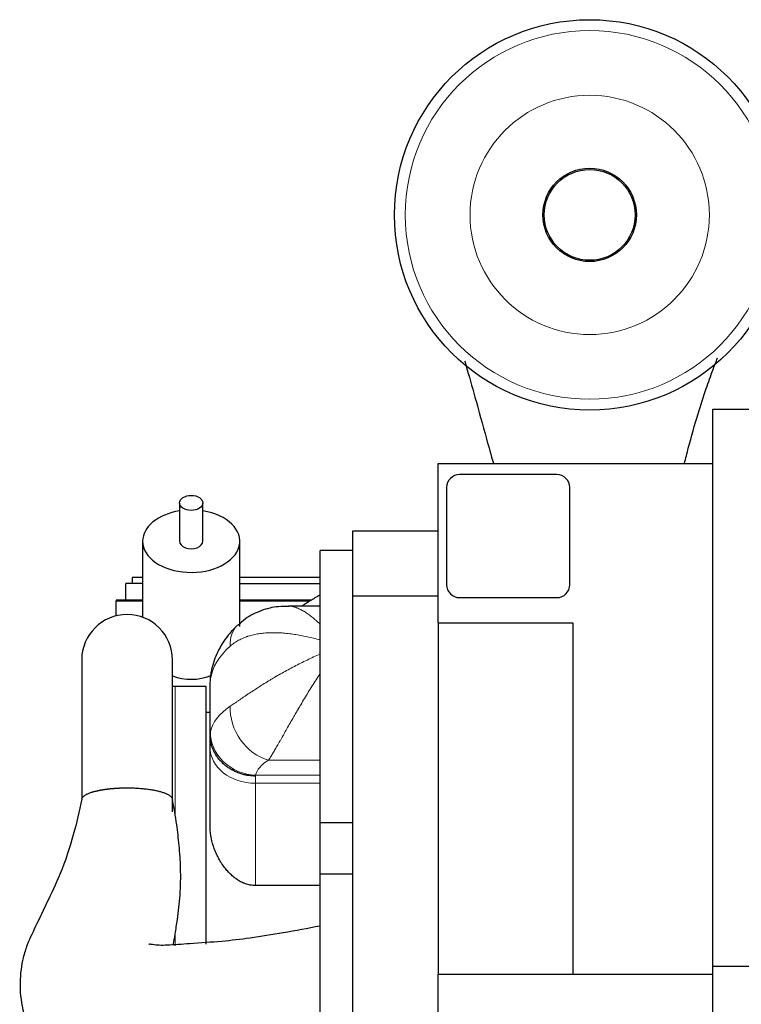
# Model space of a CAD drawing. Header units: inches. Extents: x 0 to 20790, y -12 to 14700.
# Tile 3 of 191: x 1070 to 1627, y 5268 to 6028. Entities that reach past the tile are written whole.
import ezdxf

# ---------------------------------------------------------------- set-up
doc = ezdxf.new("R2010")
doc.units = ezdxf.units.IN
doc.layers.add('1', color=7, linetype='Continuous', true_color=0xffffff)

msp = doc.modelspace()

# ---------------------------------------------------------------- linework, layer by layer
at = {"layer": '1', "color": 2, "linetype": 'Continuous', "lineweight": 25}
for p, q in [((1604.547, 5296.959), (1604.547, 5726.959)), ((1604.547, 5726.959), (1636.547, 5726.959)), ((1392.547, 5561.959), (1392.547, 5684.959)), ((1392.547, 5684.959), (1604.547, 5684.959)), ((1484.147, 5676.459), (1409.147, 5676.459)), ((1399.147, 5666.459), (1399.147, 5591.459)), ((1494.147, 5591.459), (1494.147, 5666.459)), ((1193.047, 5654.611), (1193.047, 5625.041)), ((1211.047, 5625.041), (1211.047, 5654.611)), ((1326.547, 5632.859), (1326.547, 5582.859)), ((1392.547, 5632.859), (1326.547, 5632.859)), ((1164.547, 5625.041), (1164.547, 5566.332)), ((1239.547, 5559.171), (1239.547, 5625.041)), ((1326.547, 5617.916), (1301.547, 5617.916)), ((1301.547, 5407.916), (1301.547, 5617.916)), ((1156.547, 5596.981), (1156.547, 5592.281)), ((1164.549, 5596.981), (1156.547, 5596.981)), ((1239.547, 5597.282), (1301.547, 5597.282)), ((1151.547, 5579.548), (1151.547, 5592.282)), ((1164.547, 5592.282), (1151.547, 5592.282)), ((1239.548, 5592.282), (1301.544, 5592.282)), ((1144.047, 5579.547), (1144.047, 5578.646)), ((1164.55, 5579.547), (1144.047, 5579.547)), ((1294.919, 5579.547), (1239.547, 5579.547)), ((1326.547, 5582.859), (1392.547, 5582.859)), ((1326.547, 5582.859), (1326.547, 5220.052)), ((1409.147, 5581.459), (1484.147, 5581.459)), ((1144.047, 5567.401), (1144.047, 5578.646)), ((1301.547, 5574.916), (1277.195, 5574.916)), ((1392.547, 5561.959), (1392.547, 5290.706)), ((1392.547, 5561.959), (1496.547, 5561.959)), ((1496.547, 5561.959), (1496.547, 5290.704)), ((1117.55, 5533.451), (1117.55, 5427.358)), ((1187.55, 5416.084), (1187.55, 5533.451)), ((1213.547, 5512.916), (1189.547, 5512.916)), ((1213.547, 5313.987), (1213.547, 5512.916)), ((1216.547, 5475.844), (1216.547, 5516.101)), ((1216.547, 5492.916), (1213.547, 5492.916)), ((1216.547, 5465.978), (1216.547, 5475.738)), ((1216.547, 5405.27), (1216.547, 5465.978)), ((1301.547, 5407.916), (1326.547, 5407.916)), ((1301.547, 5367.917), (1301.547, 5407.915)), ((1326.547, 5367.916), (1301.547, 5367.916)), ((1301.547, 5157.916), (1301.547, 5367.916)), ((1301.547, 5359.186), (1251.547, 5359.186)), ((1392.547, 5194.704), (1392.547, 5290.704)), ((1392.547, 5290.704), (1496.547, 5290.704)), ((1496.547, 5290.704), (1604.547, 5290.704)), ((1604.547, 5296.959), (1636.547, 5296.959)), ((1604.547, 5201.959), (1604.547, 5296.959))]:
    msp.add_line(p, q, dxfattribs=at)
at = {"layer": '1', "color": 110, "linetype": 'Continuous', "lineweight": 13}
for p, q in [((1144.047, 5578.646), (1164.55, 5578.646)), ((1239.547, 5578.646), (1293.373, 5578.646)), ((1189.547, 5413.925), (1189.547, 5512.916)), ((1301.547, 5456.083), (1261.678, 5456.083)), ((1251.547, 5443.753), (1251.547, 5438.211)), ((1251.728, 5444.377), (1301.547, 5444.377)), ((1251.547, 5438.211), (1251.547, 5359.186)), ((1301.547, 5438.211), (1251.547, 5438.211)), ((1189.547, 5312.55), (1189.547, 5321.228))]:
    msp.add_line(p, q, dxfattribs=at)
at = {"layer": '1', "color": 2, "linetype": 'Continuous', "lineweight": 25}
for radius in [150.693, 36.047, 35.052]:
    msp.add_circle((1509.547, 5876.959), radius, dxfattribs=at)
at = {"layer": '1', "color": 110, "linetype": 'Continuous', "lineweight": 13}
for radius in [142.305, 92.344]:
    msp.add_circle((1509.547, 5876.959), radius, dxfattribs=at)
at = {"layer": '1', "color": 2, "linetype": 'Continuous', "lineweight": 25}
for centre, radius, start, end in [((1409.147, 5666.459), 10, 90, 180), ((1484.147, 5666.459), 10, 0, 90), ((1409.147, 5591.459), 10, 180, 270), ((1484.147, 5591.459), 10, 270, 0), ((1152.55, 5533.451), 35, 0, 180), ((1189.547, 5472.916), 40, 90, 92.860859)]:
    msp.add_arc(centre, radius, start, end, dxfattribs=at)
msp.add_ellipse((1202.047, 5654.611), major_axis=(9, 0), ratio=0.6427876, dxfattribs=at)
for centre, major_axis, ratio, start_param, end_param in [((1202.047, 5625.041), (-37.5, 0), 0.6427876, 4.9546843, 6.2831853), ((1202.047, 5625.041), (-37.5, 0), 0.6427876, 0, 4.4699955), ((1202.047, 5625.041), (-9, 0), 0.6427876, 0, 3.1415927), ((1202.047, 5552.999), (-37.5, 0), 0.921605, 1.1739248, 1.9855847)]:
    msp.add_ellipse(centre, major_axis=major_axis, ratio=ratio, start_param=start_param, end_param=end_param, dxfattribs=at)
at = {"layer": '1', "color": 110, "linetype": 'Continuous', "lineweight": 13}
for centre, major_axis, ratio, start_param, end_param in [((1261.678, 5534.636), (23.92, -25.551), 0.67924, 3.1434597, 3.8296988), ((1316.461, 5513.723), (-100, 0), 0.563574, 5.7148897, 6.1926477), ((1251.728, 5517.236), (34.603, -5.255), 0.8011891, 3.1230471, 3.2728168), ((1316.461, 5474.096), (-100, 0), 0.4364252, 5.7148883, 6.1926467), ((1261.678, 5488.166), (18.653, -29.615), 0.7739969, 3.9688886, 5.6001196), ((1251.728, 5476.46), (34.141, -7.707), 0.9129592, 3.3346823, 4.9156254), ((1251.547, 5465.978), (35, 0), 0.7933533, 3.1415927, 4.712389), ((1316.461, 5442.013), (-65, 0), 0.4021932, 5.7148883, 6.1926467)]:
    msp.add_ellipse(centre, major_axis=major_axis, ratio=ratio, start_param=start_param, end_param=end_param, dxfattribs=at)
at = {"layer": '1', "color": 2, "linetype": 'Continuous', "lineweight": 25}
for points, knots in [([(1413.041, 5764.104), (1413.421, 5762.832), (1416.002, 5754.118), (1421.435, 5734.883), (1428.475, 5709.064), (1433.394, 5691.575), (1435.198, 5685.209)], [0, 0, 0, 0, 0.0566975, 0.3830916, 0.778696, 1, 1, 1, 1]), ([(1582.671, 5685.161), (1583.645, 5689.122), (1586.969, 5702.179), (1592.588, 5721.91), (1599.023, 5741.793), (1604.118, 5756.042), (1606.995, 5763.512), (1608.21, 5766.561)], [0, 0, 0, 0, 0.1296636, 0.4318701, 0.6740485, 0.8611026, 1, 1, 1, 1]), ([(1301.237, 5583.33), (1298.75, 5581.947), (1294.265, 5579.316), (1289.927, 5576.519), (1287.984, 5575.212)], [0, 0, 0, 0, 0.5453842, 1, 1, 1, 1]), ([(1277.334, 5574.562), (1274.666, 5574.761), (1267.527, 5574.73), (1255.972, 5571.863), (1245.19, 5566.686), (1239.867, 5561.82), (1238.042, 5559.849)], [0, 0, 0, 0, 0.1883618, 0.5073011, 0.8204367, 1, 1, 1, 1]), ([(1237.758, 5560.187), (1235.178, 5557.789), (1229.355, 5551.519), (1222.047, 5540.165), (1218.379, 5529.576), (1217.3, 5523.644), (1217.124, 5522.491)], [0, 0, 0, 0, 0.2375042, 0.5853139, 0.9201235, 1, 1, 1, 1]), ([(1251.547, 5443.753), (1251.511, 5443.754), (1251.475, 5443.754), (1251.431, 5443.755), (1251.422, 5443.755), (1251.404, 5443.755), (1251.377, 5443.756), (1251.278, 5443.757), (1251.043, 5443.762), (1250.539, 5443.775), (1250.107, 5443.795), (1249.245, 5443.842), (1248.099, 5443.931), (1246.389, 5444.14), (1245.256, 5444.33), (1244.408, 5444.492), (1244.126, 5444.549), (1243.563, 5444.669), (1243.282, 5444.733), (1242.445, 5444.931), (1241.893, 5445.076), (1240.251, 5445.544), (1238.105, 5446.261), (1236.043, 5447.163), (1234.529, 5447.909), (1233.905, 5448.235), (1233.289, 5448.58), (1233.044, 5448.719), (1232.921, 5448.789), (1232.556, 5449.002), (1232.315, 5449.147), (1231.598, 5449.587), (1230.661, 5450.193), (1229.762, 5450.837), (1228.441, 5451.831), (1227.597, 5452.531), (1226.387, 5453.636), (1225.599, 5454.392), (1224.849, 5455.186), (1224.392, 5455.694), (1224.301, 5455.796), (1224.121, 5456.002), (1223.852, 5456.311), (1223.591, 5456.625), (1223.078, 5457.255), (1222.749, 5457.682), (1221.797, 5458.981), (1221.212, 5459.87), (1220.407, 5461.241), (1219.894, 5462.167), (1219.199, 5463.591), (1218.785, 5464.566), (1218.542, 5465.182), (1218.494, 5465.306), (1218.4, 5465.554), (1218.262, 5465.926), (1218.132, 5466.299), (1217.883, 5467.046), (1217.578, 5468.048), (1217.328, 5469.057), (1216.995, 5470.576), (1216.828, 5471.597), (1216.66, 5473.141), (1216.575, 5474.174), (1216.547, 5475.215), (1216.547, 5475.738)], [0, 0, 0, 0, 0.0019531, 0.0019531, 0.0024414, 0.0024414, 0.0029297, 0.0039062, 0.0078125, 0.015625, 0.03125, 0.03125, 0.0625, 0.09375, 0.125, 0.125, 0.140625, 0.140625, 0.15625, 0.15625, 0.1875, 0.1875, 0.25, 0.3125, 0.3125, 0.34375, 0.3515625, 0.3515625, 0.359375, 0.359375, 0.375, 0.375, 0.40625, 0.4375, 0.4375, 0.5, 0.5, 0.53125, 0.5625, 0.5625, 0.5703125, 0.5703125, 0.578125, 0.59375, 0.59375, 0.625, 0.625, 0.6875, 0.6875, 0.71875, 0.75, 0.78125, 0.78125, 0.7890625, 0.7890625, 0.796875, 0.8125, 0.8125, 0.84375, 0.875, 0.875, 0.9375, 0.9375, 0.96875, 1, 1, 1, 1]), ([(1117.561, 5425.843), (1117.568, 5425.902), (1117.602, 5426.131), (1117.721, 5426.529), (1117.984, 5427.034), (1118.357, 5427.535), (1118.837, 5428.03), (1119.423, 5428.517), (1120.114, 5428.994), (1120.91, 5429.46), (1121.804, 5429.915), (1122.795, 5430.356), (1123.879, 5430.781), (1124.925, 5431.144), (1125.895, 5431.451), (1126.764, 5431.705), (1127.668, 5431.95), (1128.609, 5432.187), (1129.586, 5432.414), (1130.485, 5432.609), (1131.292, 5432.773), (1131.994, 5432.908), (1132.705, 5433.039), (1133.427, 5433.164), (1134.158, 5433.285), (1134.899, 5433.4), (1135.65, 5433.51), (1136.41, 5433.615), (1136.924, 5433.682), (1137.182, 5433.715)], [0, 0, 0, 0, 0.0180721, 0.0697418, 0.1214493, 0.1733597, 0.2252099, 0.2768927, 0.3285724, 0.3804134, 0.4323215, 0.4840281, 0.5356976, 0.5874949, 0.6219818, 0.6564137, 0.6908394, 0.7253078, 0.7598676, 0.7945672, 0.8176985, 0.8407205, 0.863647, 0.8864922, 0.9092702, 0.9319955, 0.9546826, 0.9773459, 1, 1, 1, 1]), ([(1137.182, 5433.715), (1137.305, 5433.73), (1137.552, 5433.761), (1137.923, 5433.805), (1138.296, 5433.849), (1138.67, 5433.892), (1139.045, 5433.933), (1139.421, 5433.973), (1139.798, 5434.012), (1140.177, 5434.049), (1140.557, 5434.086), (1140.938, 5434.121), (1141.32, 5434.156), (1141.703, 5434.189), (1142.087, 5434.22), (1142.473, 5434.251), (1142.86, 5434.281), (1143.248, 5434.309), (1143.637, 5434.336), (1144.028, 5434.362), (1144.419, 5434.387), (1144.812, 5434.411), (1145.206, 5434.433), (1145.601, 5434.454), (1145.997, 5434.474), (1146.395, 5434.493), (1146.793, 5434.511), (1147.193, 5434.528), (1147.594, 5434.543), (1147.996, 5434.557), (1148.541, 5434.575), (1149.228, 5434.594), (1150.059, 5434.612), (1150.891, 5434.625), (1151.725, 5434.632), (1152.559, 5434.635), (1153.396, 5434.632), (1154.603, 5434.62), (1156.178, 5434.59), (1158.109, 5434.523), (1160.021, 5434.43), (1161.911, 5434.308), (1163.773, 5434.16), (1165.602, 5433.985), (1167.391, 5433.784), (1169.132, 5433.557), (1170.82, 5433.307), (1172.451, 5433.032), (1174.022, 5432.734), (1175.529, 5432.413), (1176.964, 5432.071), (1178.323, 5431.71), (1179.6, 5431.33), (1180.793, 5430.932), (1181.9, 5430.517), (1182.917, 5430.086), (1183.841, 5429.641), (1184.667, 5429.184), (1185.392, 5428.717), (1186.015, 5428.24), (1186.536, 5427.754), (1186.951, 5427.261), (1187.261, 5426.762), (1187.437, 5426.325), (1187.498, 5426.054), (1187.515, 5425.95)], [0, 0, 0, 0, 0.0059149, 0.0118172, 0.0177077, 0.0235872, 0.0294563, 0.0353159, 0.0411668, 0.0470097, 0.0528453, 0.0586744, 0.0644979, 0.0703165, 0.0761309, 0.081942, 0.0877506, 0.0935574, 0.0993631, 0.1051687, 0.1109749, 0.1167824, 0.1225921, 0.1284047, 0.134221, 0.1400418, 0.1458679, 0.1517001, 0.1575391, 0.1633857, 0.1692407, 0.1812543, 0.1932595, 0.2052633, 0.2172723, 0.2292935, 0.2413338, 0.2533999, 0.2815064, 0.3095275, 0.3375502, 0.3655658, 0.3935866, 0.4216996, 0.4498046, 0.4778257, 0.5058499, 0.5338672, 0.5618886, 0.5900014, 0.618108, 0.6461292, 0.6741522, 0.7021679, 0.7301886, 0.7583013, 0.7864062, 0.814427, 0.842451, 0.8704679, 0.8984894, 0.9266026, 0.9547089, 0.9827301, 1, 1, 1, 1]), ([(1117.578, 5425.964), (1115.782, 5416.672), (1111.12, 5397.323), (1102.138, 5369.438), (1091.453, 5347.831), (1082.604, 5328.702), (1075.934, 5315.802), (1072.344, 5303.987), (1069.898, 5290.945), (1069.508, 5273.806), (1074.385, 5252.667), (1084.464, 5233.404), (1098.06, 5217.993), (1113.691, 5206.491), (1131.236, 5197.701), (1151.199, 5191.549), (1172.094, 5188.343), (1192.234, 5187.656), (1209.522, 5188.232), (1227.577, 5188.898), (1241.787, 5189.693), (1253.819, 5190.981), (1261.89, 5192.033), (1269.987, 5193.24), (1278.368, 5194.55), (1288.854, 5196.123), (1296.709, 5197.247), (1301.547, 5197.918)], [0, 0, 0, 0, 0.0627859, 0.1334492, 0.1931015, 0.2321466, 0.2774999, 0.3039948, 0.3271052, 0.376339, 0.4279879, 0.4774124, 0.5263884, 0.5700373, 0.6117394, 0.6620692, 0.7130324, 0.752563, 0.7957946, 0.828091, 0.8731381, 0.8911577, 0.9097466, 0.9281779, 0.9465758, 0.9672085, 1, 1, 1, 1]), ([(1188.168, 5313.431), (1188.686, 5316.179), (1189.802, 5322.593), (1191.783, 5335.17), (1193.76, 5352.15), (1194.136, 5371.425), (1192.872, 5389.664), (1190.776, 5407.52), (1188.783, 5419.46), (1187.493, 5426.066)], [0, 0, 0, 0, 0.0802387, 0.1877509, 0.3561395, 0.5377246, 0.6885396, 0.8270952, 1, 1, 1, 1]), ([(1251.547, 5359.186), (1250.876, 5359.186), (1250.212, 5359.218), (1248.896, 5359.338), (1248.245, 5359.428), (1246.954, 5359.663), (1246.315, 5359.809), (1245.048, 5360.153), (1244.421, 5360.352), (1243.488, 5360.689), (1243.178, 5360.807), (1242.793, 5360.964), (1242.716, 5360.995), (1242.562, 5361.059), (1242.333, 5361.156), (1242.105, 5361.256), (1241.35, 5361.595), (1240.76, 5361.887), (1239.601, 5362.509), (1239.034, 5362.839), (1237.921, 5363.533), (1237.374, 5363.897), (1236.57, 5364.468), (1236.304, 5364.662), (1235.91, 5364.959), (1235.778, 5365.059), (1235.518, 5365.261), (1235.388, 5365.364), (1234.741, 5365.878), (1234.238, 5366.302), (1233.255, 5367.171), (1232.775, 5367.617), (1231.839, 5368.528), (1231.382, 5368.994), (1230.488, 5369.945), (1230.052, 5370.43), (1229.199, 5371.418), (1228.782, 5371.921), (1227.968, 5372.945), (1227.172, 5373.986), (1226.413, 5375.062), (1225.858, 5375.882), (1225.674, 5376.158), (1225.313, 5376.713), (1225.135, 5376.991), (1224.609, 5377.832), (1224.268, 5378.397), (1223.609, 5379.539), (1222.971, 5380.69), (1222.075, 5382.447), (1221.239, 5384.235), (1220.465, 5386.052), (1219.752, 5387.9), (1219.319, 5389.152), (1219.061, 5389.942), (1219.011, 5390.1), (1218.91, 5390.417), (1218.861, 5390.576), (1218.715, 5391.052), (1218.62, 5391.37), (1218.347, 5392.325), (1218.176, 5392.963), (1217.701, 5394.882), (1217.434, 5396.166), (1217.108, 5398.101), (1216.916, 5399.394), (1216.775, 5400.693), (1216.662, 5401.995), (1216.619, 5402.648), (1216.562, 5403.956), (1216.547, 5404.612), (1216.547, 5405.27)], [0, 0, 0, 0, 0.03125, 0.03125, 0.0625, 0.0625, 0.09375, 0.09375, 0.125, 0.125, 0.140625, 0.140625, 0.1445313, 0.1445313, 0.1484375, 0.15625, 0.15625, 0.1875, 0.1875, 0.21875, 0.21875, 0.25, 0.25, 0.265625, 0.265625, 0.2734375, 0.2734375, 0.28125, 0.28125, 0.3125, 0.3125, 0.34375, 0.34375, 0.375, 0.375, 0.40625, 0.40625, 0.4375, 0.4375, 0.46875, 0.5, 0.5, 0.515625, 0.515625, 0.53125, 0.53125, 0.5625, 0.5625, 0.59375, 0.625, 0.65625, 0.6875, 0.71875, 0.75, 0.75, 0.7578125, 0.7578125, 0.765625, 0.765625, 0.78125, 0.78125, 0.8125, 0.8125, 0.875, 0.875, 0.90625, 0.9375, 0.9375, 0.96875, 0.96875, 1, 1, 1, 1]), ([(1301.547, 5327.916), (1292.054, 5326.076), (1273.995, 5322.84), (1248.955, 5318.568), (1224.733, 5315.829), (1203.392, 5314.591), (1186.769, 5313.139), (1177.228, 5312.957), (1172.957, 5313.454), (1170.48, 5313.873), (1169.525, 5313.828), (1169.418, 5313.696), (1169.414, 5313.665)], [0, 0, 0, 0, 0.2111693, 0.4001367, 0.5574228, 0.7353384, 0.8590559, 0.9062561, 0.9535263, 0.9732222, 0.987541, 1, 1, 1, 1])]:
    msp.add_open_spline(points, degree=3, knots=knots, dxfattribs=at)
at = {"layer": '1', "color": 110, "linetype": 'Continuous', "lineweight": 13}
for points, knots in [([(1277.047, 5574.914), (1277.465, 5574.908), (1277.888, 5574.884), (1279.173, 5574.761), (1280.049, 5574.61), (1281.171, 5574.334), (1281.396, 5574.275), (1281.737, 5574.179), (1281.851, 5574.146), (1282.079, 5574.078), (1282.422, 5573.973), (1282.767, 5573.859), (1283.114, 5573.738), (1283.229, 5573.697), (1283.461, 5573.612), (1283.577, 5573.569), (1284.623, 5573.171), (1285.561, 5572.754), (1287.457, 5571.801), (1288.415, 5571.265), (1290.352, 5570.079), (1291.331, 5569.429), (1293.312, 5568.018), (1294.314, 5567.256), (1295.837, 5566.031), (1296.347, 5565.609), (1296.99, 5565.064), (1297.119, 5564.954), (1297.377, 5564.733), (1297.506, 5564.621), (1297.894, 5564.284), (1298.153, 5564.056), (1299.45, 5562.902), (1300.494, 5561.93), (1301.547, 5560.911)], [0, 0, 0, 0, 0.0587958, 0.0587958, 0.1764464, 0.1764464, 0.205859, 0.205859, 0.2205653, 0.2205653, 0.2352716, 0.2646843, 0.2646843, 0.2793906, 0.2793906, 0.2940969, 0.2940969, 0.4117474, 0.4117474, 0.5293979, 0.5293979, 0.6470484, 0.6470484, 0.764699, 0.764699, 0.8235242, 0.8235242, 0.8382305, 0.8382305, 0.8529369, 0.8529369, 0.8823495, 0.8823495, 1, 1, 1, 1]), ([(1301.547, 5548.787), (1299.849, 5549.262), (1298.157, 5549.712), (1294.784, 5550.558), (1293.111, 5550.953), (1289.791, 5551.682), (1288.143, 5552.017), (1284.872, 5552.626), (1283.248, 5552.9), (1280.026, 5553.383), (1278.426, 5553.593), (1275.251, 5553.945), (1273.675, 5554.088), (1270.546, 5554.301), (1268.994, 5554.372), (1267.068, 5554.413), (1266.683, 5554.419), (1265.916, 5554.425), (1265.533, 5554.426), (1264.386, 5554.421), (1263.628, 5554.407), (1261.372, 5554.336), (1259.893, 5554.248), (1256.985, 5553.986), (1255.555, 5553.812), (1252.747, 5553.373), (1251.367, 5553.108), (1248.659, 5552.48), (1247.33, 5552.117), (1245.864, 5551.648), (1245.701, 5551.595), (1245.377, 5551.488), (1245.215, 5551.433), (1244.732, 5551.267), (1244.412, 5551.153), (1243.46, 5550.801), (1242.835, 5550.554), (1240.989, 5549.772), (1239.797, 5549.198), (1238.066, 5548.252), (1237.498, 5547.922), (1236.383, 5547.233), (1235.834, 5546.874), (1234.757, 5546.124), (1234.228, 5545.733), (1233.189, 5544.919), (1232.679, 5544.496), (1232.18, 5544.054)], [0, 0, 0, 0, 0.0625, 0.0625, 0.125, 0.125, 0.1875, 0.1875, 0.25, 0.25, 0.3125, 0.3125, 0.375, 0.375, 0.4375, 0.4375, 0.453125, 0.453125, 0.46875, 0.46875, 0.5, 0.5, 0.5625, 0.5625, 0.625, 0.625, 0.6875, 0.6875, 0.75, 0.75, 0.7578125, 0.7578125, 0.765625, 0.765625, 0.78125, 0.78125, 0.8125, 0.8125, 0.875, 0.875, 0.90625, 0.90625, 0.9375, 0.9375, 0.96875, 0.96875, 1, 1, 1, 1]), ([(1232.18, 5497.584), (1232.679, 5497.926), (1233.189, 5498.277), (1234.228, 5498.994), (1234.757, 5499.36), (1235.834, 5500.107), (1236.383, 5500.488), (1237.498, 5501.262), (1238.066, 5501.656), (1239.797, 5502.855), (1240.99, 5503.678), (1242.836, 5504.942), (1243.46, 5505.368), (1244.412, 5506.014), (1244.732, 5506.231), (1245.215, 5506.557), (1245.377, 5506.667), (1245.701, 5506.885), (1245.864, 5506.995), (1247.33, 5507.981), (1248.659, 5508.865), (1251.367, 5510.646), (1252.747, 5511.541), (1255.556, 5513.34), (1256.985, 5514.243), (1259.893, 5516.053), (1261.372, 5516.959), (1263.628, 5518.32), (1264.386, 5518.774), (1265.533, 5519.454), (1265.916, 5519.68), (1266.683, 5520.132), (1267.068, 5520.357), (1268.994, 5521.481), (1270.546, 5522.371), (1273.675, 5524.132), (1275.251, 5525.004), (1278.426, 5526.726), (1280.026, 5527.578), (1283.248, 5529.258), (1284.872, 5530.088), (1288.143, 5531.724), (1289.791, 5532.53), (1293.111, 5534.117), (1294.784, 5534.898), (1298.157, 5536.433), (1299.849, 5537.183), (1301.547, 5537.914)], [0, 0, 0, 0, 0.03125, 0.03125, 0.0625, 0.0625, 0.09375, 0.09375, 0.125, 0.125, 0.1875, 0.1875, 0.21875, 0.21875, 0.234375, 0.234375, 0.2421875, 0.2421875, 0.25, 0.25, 0.3125, 0.3125, 0.375, 0.375, 0.4375, 0.4375, 0.5, 0.5, 0.53125, 0.53125, 0.546875, 0.546875, 0.5625, 0.5625, 0.625, 0.625, 0.6875, 0.6875, 0.75, 0.75, 0.8125, 0.8125, 0.875, 0.875, 0.9375, 0.9375, 1, 1, 1, 1]), ([(1301.547, 5522.909), (1300.494, 5521.32), (1299.455, 5519.727), (1297.4, 5516.534), (1296.383, 5514.934), (1294.371, 5511.728), (1293.375, 5510.122), (1291.402, 5506.906), (1290.425, 5505.295), (1288.487, 5502.072), (1287.527, 5500.458), (1286.098, 5498.037), (1285.623, 5497.23), (1285.032, 5496.22), (1284.914, 5496.018), (1284.679, 5495.615), (1284.326, 5495.011), (1283.858, 5494.207), (1283.509, 5493.606), (1283.277, 5493.206), (1283.161, 5493.006), (1282.814, 5492.407), (1282.584, 5492.01), (1281.898, 5490.821), (1281.446, 5490.035), (1280.103, 5487.694), (1279.227, 5486.157), (1277.51, 5483.136), (1276.669, 5481.65), (1275.021, 5478.733), (1274.214, 5477.302), (1273.226, 5475.549), (1273.029, 5475.2), (1272.735, 5474.68), (1272.637, 5474.507), (1272.443, 5474.162), (1271.958, 5473.303), (1271.481, 5472.46), (1270.917, 5471.465), (1270.638, 5470.972), (1270.361, 5470.484), (1270.177, 5470.161), (1270.085, 5470), (1269.63, 5469.2), (1269.272, 5468.574), (1268.22, 5466.739), (1267.546, 5465.572), (1266.246, 5463.353), (1265.621, 5462.3), (1264.719, 5460.811), (1264.129, 5459.847), (1263.562, 5458.944), (1263.005, 5458.072), (1262.732, 5457.651), (1262.197, 5456.843), (1261.935, 5456.454), (1261.678, 5456.083)], [0, 0, 0, 0, 0.0625, 0.0625, 0.125, 0.125, 0.1875, 0.1875, 0.25, 0.25, 0.3125, 0.3125, 0.34375, 0.34375, 0.3515625, 0.3515625, 0.359375, 0.375, 0.3828125, 0.3828125, 0.390625, 0.390625, 0.40625, 0.40625, 0.4375, 0.4375, 0.5, 0.5, 0.5625, 0.5625, 0.625, 0.625, 0.640625, 0.640625, 0.6484375, 0.6484375, 0.65625, 0.6875, 0.6875, 0.703125, 0.7109375, 0.7109375, 0.71875, 0.71875, 0.75, 0.75, 0.8125, 0.8125, 0.875, 0.875, 0.90625, 0.9375, 0.9375, 0.96875, 0.96875, 1, 1, 1, 1])]:
    msp.add_open_spline(points, degree=3, knots=knots, dxfattribs=at)
for points in [[(1216.871, 5518.819), (1216.723, 5517.897), (1216.614, 5516.992), (1216.547, 5516.101)], [(1216.547, 5475.844), (1216.614, 5476.596), (1216.723, 5477.329), (1216.871, 5478.042)], [(1251.728, 5444.377), (1251.651, 5444.177), (1251.59, 5443.969), (1251.547, 5443.753)]]:
    msp.add_open_spline(points, degree=3, dxfattribs=at)
at = {"layer": '1', "color": 2, "linetype": 'Continuous', "lineweight": 25}
for points, degree in [([(1217.216, 5522.446), (1216.446, 5519.811), (1216.652, 5517.088)], 2), ([(1216.547, 5516.101), (1216.547, 5516.136), (1216.547, 5516.17), (1216.547, 5516.203)], 3), ([(1216.547, 5475.738), (1216.547, 5475.774), (1216.547, 5475.81), (1216.547, 5475.844)], 3)]:
    msp.add_open_spline(points, degree=degree, dxfattribs=at)

doc.saveas('drawing.dxf')
